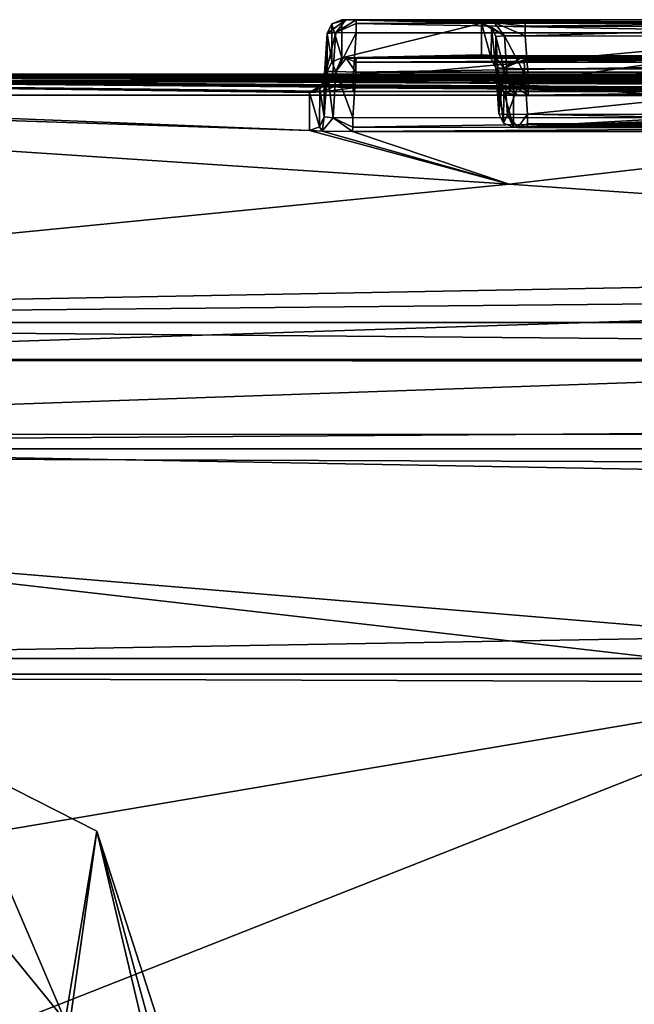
# Model space of a CAD drawing. Header units: inches. Extents: x -9.1 to 9.1, y -2.2 to 4.3.
# Tile 256 of 256: x -3.406 to -2.982, y 2.35 to 3.03. Entities that reach past the tile are written whole.
import ezdxf

# ---------------------------------------------------------------- set-up
doc = ezdxf.new("R2010")
doc.units = ezdxf.units.IN
doc.header["$LTSCALE"] = 81.481481
doc.header["$MEASUREMENT"] = 0
for name, color, linetype in [('1034', 7, 'CONTINUOUS'), ('12695', 7, 'CONTINUOUS'), ('12824', 7, 'CONTINUOUS'), ('12825', 7, 'CONTINUOUS'), ('12892', 7, 'CONTINUOUS'), ('12893', 7, 'CONTINUOUS'), ('12901', 7, 'CONTINUOUS'), ('12929', 7, 'CONTINUOUS'), ('12930', 7, 'CONTINUOUS'), ('12943', 7, 'CONTINUOUS'), ('13373', 7, 'CONTINUOUS'), ('13374', 7, 'CONTINUOUS'), ('13375', 7, 'CONTINUOUS'), ('13376', 7, 'CONTINUOUS'), ('13386', 7, 'CONTINUOUS'), ('13387', 7, 'CONTINUOUS'), ('13388', 7, 'CONTINUOUS'), ('13389', 7, 'CONTINUOUS'), ('13390', 7, 'CONTINUOUS'), ('13391', 7, 'CONTINUOUS'), ('13410', 7, 'CONTINUOUS'), ('13411', 7, 'CONTINUOUS'), ('13412', 7, 'CONTINUOUS'), ('13413', 7, 'CONTINUOUS'), ('13414', 7, 'CONTINUOUS'), ('13419', 7, 'CONTINUOUS'), ('13420', 7, 'CONTINUOUS'), ('13421', 7, 'CONTINUOUS'), ('13422', 7, 'CONTINUOUS'), ('13423', 7, 'CONTINUOUS'), ('13439', 7, 'CONTINUOUS'), ('13440', 7, 'CONTINUOUS'), ('13441', 7, 'CONTINUOUS'), ('13442', 7, 'CONTINUOUS'), ('13443', 7, 'CONTINUOUS'), ('13446', 7, 'CONTINUOUS'), ('13447', 7, 'CONTINUOUS'), ('13448', 7, 'CONTINUOUS'), ('13449', 7, 'CONTINUOUS'), ('13450', 7, 'CONTINUOUS'), ('13515', 7, 'CONTINUOUS'), ('13553', 7, 'CONTINUOUS'), ('333', 7, 'CONTINUOUS'), ('393', 7, 'CONTINUOUS'), ('400', 7, 'CONTINUOUS'), ('905', 7, 'CONTINUOUS')]:
    doc.layers.add(name, color=color, linetype=linetype)

msp = doc.modelspace()

# ---------------------------------------------------------------- linework, layer by layer
at = {"layer": '1034', "linetype": 'Continuous'}
for points in [[(-4.39938, 2.57785, 5.501), (-2.57501, 2.57785, 5.501), (-2.67768, -0.36166, 5.39835), (-4.39938, 2.57785, 5.501)], [(-4.39938, 2.57785, 5.501), (-2.67768, -0.36166, 5.39835), (-3.40705, 0.17228, 5.417), (-4.39938, 2.57785, 5.501)]]:
    msp.add_3dface(points, dxfattribs=at)
at = {"layer": '12695', "linetype": 'Continuous'}
for points in [[(-4.28552, 2.58864, 9.54862), (4.28553, 2.58864, 9.54862), (-4.0008, 2.16044, 9.56357), (-4.28552, 2.58864, 9.54862)], [(-4.0008, 2.16044, 9.56357), (4.28553, 2.58864, 9.54862), (-3.8015, 1.96209, 9.5705), (-4.0008, 2.16044, 9.56357)], [(4.28553, 2.58864, 9.54862), (-2.75125, 1.77577, 9.57701), (-3.8015, 1.96209, 9.5705), (4.28553, 2.58864, 9.54862)]]:
    msp.add_3dface(points, dxfattribs=at)
at = {"layer": '12824', "linetype": 'Continuous'}
for points in [[(-3.06878, 2.91603, 15.44734), (-4.04343, 2.98077, 12.35678), (-4.54443, 2.77039, 12.50955), (-3.06878, 2.91603, 15.44734)], [(-2.12212, 2.84981, 18.60885), (-3.06878, 2.91603, 15.44734), (-4.54443, 2.77039, 12.50955), (-2.12212, 2.84981, 18.60885)], [(-2.81643, 2.57203, 18.67838), (-2.12212, 2.84981, 18.60885), (-4.54443, 2.77039, 12.50955), (-2.81643, 2.57203, 18.67838)], [(-4.78513, 2.23872, 12.54222), (-2.81643, 2.57203, 18.67838), (-4.54443, 2.77039, 12.50955), (-4.78513, 2.23872, 12.54222)], [(-2.81643, 2.57203, 18.67838), (-4.78513, 2.23872, 12.54222), (-4.088, 2.07051, 15.13004), (-2.81643, 2.57203, 18.67838)], [(-3.12032, 1.89223, 18.71488), (-2.81643, 2.57203, 18.67838), (-4.088, 2.07051, 15.13004), (-3.12032, 1.89223, 18.71488)]]:
    msp.add_3dface(points, dxfattribs=at)
at = {"layer": '12825', "linetype": 'Continuous'}
msp.add_3dface([(-3.12032, 1.89223, 18.71488), (-2.58596, 2.33039, 18.95764), (-2.81643, 2.57203, 18.67838), (-3.12032, 1.89223, 18.71488)], dxfattribs=at)
at = {"layer": '12892', "linetype": 'Continuous'}
for points in [[(4.04343, 2.98077, 12.35678), (4.11212, 2.98584, 12.11452), (-4.15466, 2.9912, 11.859), (4.04343, 2.98077, 12.35678)], [(4.04343, 2.98077, 12.35678), (-4.15466, 2.9912, 11.859), (2.95395, 2.97973, 12.4063), (4.04343, 2.98077, 12.35678)], [(4.11212, 2.98584, 12.11452), (4.15466, 2.9912, 11.859), (-4.15466, 2.9912, 11.859), (4.11212, 2.98584, 12.11452)], [(-4.15466, 2.9912, 11.859), (-4.04343, 2.98077, 12.35678), (-3.20633, 2.95311, 13.67722), (-4.15466, 2.9912, 11.859)], [(-2.5081, 2.97896, 12.44334), (-4.15466, 2.9912, 11.859), (-2.66983, 2.97976, 12.40477), (-2.5081, 2.97896, 12.44334)], [(-4.15466, 2.9912, 11.859), (-2.5081, 2.97896, 12.44334), (-1.86109, 2.97568, 12.59952), (-4.15466, 2.9912, 11.859)], [(-2.66983, 2.97976, 12.40477), (-4.15466, 2.9912, 11.859), (-2.83709, 2.98002, 12.39254), (-2.66983, 2.97976, 12.40477)], [(-2.83709, 2.98002, 12.39254), (-4.15466, 2.9912, 11.859), (-3.17639, 2.98002, 12.39254), (-2.83709, 2.98002, 12.39254)], [(-3.17639, 2.98002, 12.39254), (-4.15466, 2.9912, 11.859), (-3.19758, 2.97984, 12.40131), (-3.17639, 2.98002, 12.39254)], [(-3.19758, 2.97984, 12.40131), (-4.15466, 2.9912, 11.859), (-3.20633, 2.97939, 12.42247), (-3.19758, 2.97984, 12.40131)], [(-3.20633, 2.97939, 12.42247), (-4.15466, 2.9912, 11.859), (-3.20633, 2.95311, 13.67722), (-3.20633, 2.97939, 12.42247)], [(-4.15466, 2.9912, 11.859), (2.84133, 2.9791, 12.43623), (2.85007, 2.97955, 12.41507), (-4.15466, 2.9912, 11.859)], [(2.84133, 2.9791, 12.43623), (-4.15466, 2.9912, 11.859), (1.77982, 2.98002, 12.39254), (2.84133, 2.9791, 12.43623)], [(2.95395, 2.97973, 12.4063), (-4.15466, 2.9912, 11.859), (2.87126, 2.97973, 12.4063), (2.95395, 2.97973, 12.4063)], [(2.87126, 2.97973, 12.4063), (-4.15466, 2.9912, 11.859), (2.85007, 2.97955, 12.41507), (2.87126, 2.97973, 12.4063)], [(1.77982, 2.98002, 12.39254), (-4.15466, 2.9912, 11.859), (1.69713, 2.98002, 12.39254), (1.77982, 2.98002, 12.39254)], [(1.69713, 2.98002, 12.39254), (-4.15466, 2.9912, 11.859), (1.67594, 2.97984, 12.40131), (1.69713, 2.98002, 12.39254)], [(1.67594, 2.97984, 12.40131), (-4.15466, 2.9912, 11.859), (1.6672, 2.97939, 12.42247), (1.67594, 2.97984, 12.40131)], [(1.6672, 2.97939, 12.42247), (-4.15466, 2.9912, 11.859), (0.23201, 2.98002, 12.39254), (1.6672, 2.97939, 12.42247)], [(-4.15466, 2.9912, 11.859), (0.12136, 2.97939, 12.42247), (0.1301, 2.97984, 12.40131), (-4.15466, 2.9912, 11.859)], [(0.12136, 2.97939, 12.42247), (-4.15466, 2.9912, 11.859), (-0.1456, 2.98002, 12.39254), (0.12136, 2.97939, 12.42247)], [(0.23201, 2.98002, 12.39254), (-4.15466, 2.9912, 11.859), (0.15129, 2.98002, 12.39254), (0.23201, 2.98002, 12.39254)], [(0.15129, 2.98002, 12.39254), (-4.15466, 2.9912, 11.859), (0.1301, 2.97984, 12.40131), (0.15129, 2.98002, 12.39254)], [(-0.1456, 2.98002, 12.39254), (-4.15466, 2.9912, 11.859), (-0.22632, 2.98002, 12.39254), (-0.1456, 2.98002, 12.39254)], [(-0.22632, 2.98002, 12.39254), (-4.15466, 2.9912, 11.859), (-0.24751, 2.97984, 12.40131), (-0.22632, 2.98002, 12.39254)], [(-0.24751, 2.97984, 12.40131), (-4.15466, 2.9912, 11.859), (-0.25625, 2.97939, 12.42247), (-0.24751, 2.97984, 12.40131)], [(-0.25625, 2.97939, 12.42247), (-4.15466, 2.9912, 11.859), (-1.75044, 2.98002, 12.39254), (-0.25625, 2.97939, 12.42247)], [(-1.86109, 2.97939, 12.42247), (-4.15466, 2.9912, 11.859), (-1.86109, 2.97568, 12.59952), (-1.86109, 2.97939, 12.42247)], [(-4.15466, 2.9912, 11.859), (-1.86109, 2.97939, 12.42247), (-1.85235, 2.97984, 12.40131), (-4.15466, 2.9912, 11.859)], [(-1.75044, 2.98002, 12.39254), (-4.15466, 2.9912, 11.859), (-1.83116, 2.98002, 12.39254), (-1.75044, 2.98002, 12.39254)], [(-1.83116, 2.98002, 12.39254), (-4.15466, 2.9912, 11.859), (-1.85235, 2.97984, 12.40131), (-1.83116, 2.98002, 12.39254)], [(-4.04343, 2.98077, 12.35678), (-3.06878, 2.91603, 15.44734), (-3.20633, 2.95311, 13.67722), (-4.04343, 2.98077, 12.35678)], [(-3.20633, 2.95311, 13.67722), (-3.06878, 2.91603, 15.44734), (-3.19761, 2.95267, 13.69835), (-3.20633, 2.95311, 13.67722)], [(-3.19761, 2.95267, 13.69835), (-3.06878, 2.91603, 15.44734), (-3.17666, 2.95248, 13.70715), (-3.19761, 2.95267, 13.69835)], [(-3.17666, 2.95248, 13.70715), (-3.06878, 2.91603, 15.44734), (-2.75453, 2.9524, 13.7109), (-3.17666, 2.95248, 13.70715)], [(-3.06878, 2.91603, 15.44734), (-2.12212, 2.84981, 18.60885), (-2.75453, 2.9524, 13.7109), (-3.06878, 2.91603, 15.44734)]]:
    msp.add_3dface(points, dxfattribs=at)
at = {"layer": '12893', "linetype": 'Continuous'}
for points in [[(-3.06294, 2.97729, 12.52268), (-3.06574, 2.97715, 12.52963), (-2.83597, 2.97728, 12.52327), (-3.06294, 2.97729, 12.52268)], [(-2.83597, 2.97728, 12.52327), (-3.06574, 2.97715, 12.52963), (-2.6794, 2.97703, 12.53537), (-2.83597, 2.97728, 12.52327)], [(-3.06574, 2.97715, 12.52963), (-3.06574, 2.95539, 13.56847), (-2.6794, 2.97703, 12.53537), (-3.06574, 2.97715, 12.52963)], [(-2.6794, 2.97703, 12.53537), (-3.06574, 2.95539, 13.56847), (-2.55696, 2.97639, 12.566), (-2.6794, 2.97703, 12.53537)], [(-2.55696, 2.97639, 12.566), (-3.06574, 2.95539, 13.56847), (-2.45783, 2.97538, 12.61393), (-2.55696, 2.97639, 12.566)], [(-3.0556, 2.97736, 12.51965), (-3.06294, 2.97729, 12.52268), (-2.83597, 2.97728, 12.52327), (-3.0556, 2.97736, 12.51965)], [(-2.45783, 2.97538, 12.61393), (-3.06574, 2.95539, 13.56847), (-2.37532, 2.97383, 12.68788), (-2.45783, 2.97538, 12.61393)], [(-2.37532, 2.97383, 12.68788), (-3.06574, 2.95539, 13.56847), (-2.31792, 2.9721, 12.77054), (-2.37532, 2.97383, 12.68788)], [(-2.31792, 2.9721, 12.77054), (-3.06574, 2.95539, 13.56847), (-2.27351, 2.97012, 12.86525), (-2.31792, 2.9721, 12.77054)], [(-2.27351, 2.97012, 12.86525), (-3.06574, 2.95539, 13.56847), (-2.24764, 2.96812, 12.96055), (-2.27351, 2.97012, 12.86525)], [(-2.24764, 2.96812, 12.96055), (-3.06574, 2.95539, 13.56847), (-2.2387, 2.9659, 13.06647), (-2.24764, 2.96812, 12.96055)], [(-2.2387, 2.9659, 13.06647), (-3.06574, 2.95539, 13.56847), (-2.24772, 2.96369, 13.17205), (-2.2387, 2.9659, 13.06647)], [(-2.24772, 2.96369, 13.17205), (-3.06574, 2.95539, 13.56847), (-2.27813, 2.96154, 13.27484), (-2.24772, 2.96369, 13.17205)], [(-2.27813, 2.96154, 13.27484), (-3.06574, 2.95539, 13.56847), (-2.32499, 2.95977, 13.35942), (-2.27813, 2.96154, 13.27484)], [(-2.32499, 2.95977, 13.35942), (-3.06574, 2.95539, 13.56847), (-2.39487, 2.95814, 13.43702), (-2.32499, 2.95977, 13.35942)], [(-2.39487, 2.95814, 13.43702), (-3.06574, 2.95539, 13.56847), (-2.47487, 2.95684, 13.49899), (-2.39487, 2.95814, 13.43702)], [(-2.47487, 2.95684, 13.49899), (-3.06574, 2.95539, 13.56847), (-2.55931, 2.95591, 13.54348), (-2.47487, 2.95684, 13.49899)], [(-2.55931, 2.95591, 13.54348), (-3.06574, 2.95539, 13.56847), (-2.64908, 2.95531, 13.57209), (-2.55931, 2.95591, 13.54348)], [(-3.06574, 2.95539, 13.56847), (-3.0627, 2.95524, 13.57565), (-2.64908, 2.95531, 13.57209), (-3.06574, 2.95539, 13.56847)], [(-3.0627, 2.95524, 13.57565), (-3.05588, 2.95518, 13.57844), (-2.64908, 2.95531, 13.57209), (-3.0627, 2.95524, 13.57565)], [(-3.05588, 2.95518, 13.57844), (-2.7505, 2.9551, 13.58214), (-2.64908, 2.95531, 13.57209), (-3.05588, 2.95518, 13.57844)]]:
    msp.add_3dface(points, dxfattribs=at)
at = {"layer": '12901', "linetype": 'Continuous'}
for points in [[(-4.28578, 2.74294, 9.60266), (-4.28578, 2.82055, 9.75297), (4.28578, 2.74753, 9.60671), (-4.28578, 2.74294, 9.60266)], [(4.28578, 2.74753, 9.60671), (-4.28578, 2.82055, 9.75297), (4.28578, 2.82055, 9.75297), (4.28578, 2.74753, 9.60671)], [(4.28553, 2.58864, 9.54862), (-4.28578, 2.74294, 9.60266), (4.28578, 2.74753, 9.60671), (4.28553, 2.58864, 9.54862)], [(4.28553, 2.58864, 9.54862), (-4.28552, 2.58864, 9.54862), (-4.28578, 2.74294, 9.60266), (4.28553, 2.58864, 9.54862)]]:
    msp.add_3dface(points, dxfattribs=at)
at = {"layer": '12929', "linetype": 'Continuous'}
for points in [[(-4.17146, 2.98759, 11.61081), (-4.16379, 2.99176, 11.74794), (4.17147, 2.98759, 11.6108), (-4.17146, 2.98759, 11.61081)], [(-4.16379, 2.99176, 11.74794), (-4.15973, 2.99192, 11.80285), (4.16379, 2.99176, 11.74794), (-4.16379, 2.99176, 11.74794)], [(4.17147, 2.98759, 11.6108), (-4.16379, 2.99176, 11.74794), (4.16379, 2.99176, 11.74794), (4.17147, 2.98759, 11.6108)], [(-4.15973, 2.99192, 11.80285), (-4.15466, 2.9912, 11.859), (4.15973, 2.99192, 11.80286), (-4.15973, 2.99192, 11.80285)], [(4.16379, 2.99176, 11.74794), (-4.15973, 2.99192, 11.80285), (4.15973, 2.99192, 11.80286), (4.16379, 2.99176, 11.74794)], [(-4.15466, 2.9912, 11.859), (4.15466, 2.9912, 11.859), (4.15973, 2.99192, 11.80286), (-4.15466, 2.9912, 11.859)], [(-4.17951, 2.9774, 11.46671), (-4.17146, 2.98759, 11.61081), (4.17951, 2.9774, 11.46671), (-4.17951, 2.9774, 11.46671)], [(4.17951, 2.9774, 11.46671), (-4.17146, 2.98759, 11.61081), (4.17147, 2.98759, 11.6108), (4.17951, 2.9774, 11.46671)]]:
    msp.add_3dface(points, dxfattribs=at)
at = {"layer": '12930', "linetype": 'Continuous'}
for points in [[(-4.28578, 2.82055, 9.75297), (-4.17951, 2.9774, 11.46671), (4.17951, 2.9774, 11.46671), (-4.28578, 2.82055, 9.75297)], [(-4.28578, 2.82055, 9.75297), (4.17951, 2.9774, 11.46671), (4.2323, 2.90398, 10.66456), (-4.28578, 2.82055, 9.75297)], [(4.28578, 2.82055, 9.75297), (-4.28578, 2.82055, 9.75297), (4.2323, 2.90398, 10.66456), (4.28578, 2.82055, 9.75297)]]:
    msp.add_3dface(points, dxfattribs=at)
at = {"layer": '12943', "linetype": 'Continuous'}
for points in [[(-3.18144, 3.02948, 12.41881), (-3.18418, 3.02934, 12.4257), (-2.83709, 3.02955, 12.41573), (-3.18144, 3.02948, 12.41881)], [(-2.83709, 3.02955, 12.41573), (-3.18418, 3.02934, 12.4257), (-2.66865, 3.02928, 12.42862), (-2.83709, 3.02955, 12.41573)], [(-3.18418, 3.02934, 12.4257), (-3.18418, 3.00314, 13.6761), (-3.08789, 3.02718, 12.52845), (-3.18418, 3.02934, 12.4257)], [(-2.66865, 3.02928, 12.42862), (-3.18418, 3.02934, 12.4257), (-3.05746, 3.02781, 12.49852), (-2.66865, 3.02928, 12.42862)], [(-3.05746, 3.02781, 12.49852), (-3.18418, 3.02934, 12.4257), (-3.07895, 3.02763, 12.5071), (-3.05746, 3.02781, 12.49852)], [(-3.07895, 3.02763, 12.5071), (-3.18418, 3.02934, 12.4257), (-3.08789, 3.02718, 12.52845), (-3.07895, 3.02763, 12.5071)], [(-3.18418, 3.00314, 13.6761), (-3.08789, 3.00533, 13.57168), (-3.08789, 3.02718, 12.52845), (-3.18418, 3.00314, 13.6761)], [(-3.1742, 3.02955, 12.41573), (-3.18144, 3.02948, 12.41881), (-2.83709, 3.02955, 12.41573), (-3.1742, 3.02955, 12.41573)], [(-2.51497, 3.0285, 12.46543), (-2.66865, 3.02928, 12.42862), (-3.05746, 3.02781, 12.49852), (-2.51497, 3.0285, 12.46543)], [(-2.83578, 3.02773, 12.50218), (-2.51497, 3.0285, 12.46543), (-3.05746, 3.02781, 12.49852), (-2.83578, 3.02773, 12.50218)], [(-3.08789, 3.00533, 13.57168), (-3.18418, 3.00314, 13.6761), (-3.07925, 3.00489, 13.59272), (-3.08789, 3.00533, 13.57168)], [(-3.07925, 3.00489, 13.59272), (-3.18418, 3.00314, 13.6761), (-3.05832, 3.0047, 13.6016), (-3.07925, 3.00489, 13.59272)], [(-3.05832, 3.0047, 13.6016), (-3.18418, 3.00314, 13.6761), (-2.75063, 3.00463, 13.60533), (-3.05832, 3.0047, 13.6016)], [(-3.18418, 3.00314, 13.6761), (-2.48027, 3.00406, 13.63239), (-2.73679, 3.00463, 13.60533), (-3.18418, 3.00314, 13.6761)], [(-2.75063, 3.00463, 13.60533), (-3.18418, 3.00314, 13.6761), (-2.73679, 3.00463, 13.60533), (-2.75063, 3.00463, 13.60533)], [(-2.579, 3.00333, 13.66735), (-2.48027, 3.00406, 13.63239), (-3.18418, 3.00314, 13.6761), (-2.579, 3.00333, 13.66735)], [(-3.18113, 3.00299, 13.6833), (-2.579, 3.00333, 13.66735), (-3.18418, 3.00314, 13.6761), (-3.18113, 3.00299, 13.6833)], [(-2.68953, 3.00294, 13.68598), (-2.579, 3.00333, 13.66735), (-3.18113, 3.00299, 13.6833), (-2.68953, 3.00294, 13.68598)], [(-3.17429, 3.00294, 13.68607), (-2.68953, 3.00294, 13.68598), (-3.18113, 3.00299, 13.6833), (-3.17429, 3.00294, 13.68607)], [(-2.75443, 3.00286, 13.6898), (-2.68953, 3.00294, 13.68598), (-3.17429, 3.00294, 13.68607), (-2.75443, 3.00286, 13.6898)]]:
    msp.add_3dface(points, dxfattribs=at)
at = {"layer": '13373', "linetype": 'Continuous'}
for points in [[(-3.08789, 3.00533, 13.57168), (-3.07925, 3.00489, 13.59272), (-3.08117, 3.00274, 13.57163), (-3.08789, 3.00533, 13.57168)], [(-3.08117, 3.00274, 13.57163), (-3.07925, 3.00489, 13.59272), (-3.07791, 2.99603, 13.57149), (-3.08117, 3.00274, 13.57163)], [(-3.07925, 3.00489, 13.59272), (-3.05832, 3.0047, 13.6016), (-3.0721, 2.99602, 13.58562), (-3.07925, 3.00489, 13.59272)], [(-3.07791, 2.99603, 13.57149), (-3.07925, 3.00489, 13.59272), (-3.0721, 2.99602, 13.58562), (-3.07791, 2.99603, 13.57149)], [(-3.0721, 2.99602, 13.58562), (-3.05832, 3.0047, 13.6016), (-3.05824, 3.00207, 13.59462), (-3.0721, 2.99602, 13.58562)], [(-3.0582, 2.99561, 13.59143), (-3.0721, 2.99602, 13.58562), (-3.05824, 3.00207, 13.59462), (-3.0582, 2.99561, 13.59143)]]:
    msp.add_3dface(points, dxfattribs=at)
at = {"layer": '13374', "linetype": 'Continuous'}
for points in [[(-3.08789, 3.02718, 12.52845), (-3.08789, 3.00533, 13.57168), (-3.08117, 3.00274, 13.57163), (-3.08789, 3.02718, 12.52845)], [(-3.08789, 3.02718, 12.52845), (-3.08117, 3.00274, 13.57163), (-3.08096, 3.0244, 12.52838), (-3.08789, 3.02718, 12.52845)], [(-3.08117, 3.00274, 13.57163), (-3.07791, 2.99603, 13.57149), (-3.08096, 3.0244, 12.52838), (-3.08117, 3.00274, 13.57163)], [(-3.08096, 3.0244, 12.52838), (-3.07791, 2.99603, 13.57149), (-3.07791, 3.01788, 12.52825), (-3.08096, 3.0244, 12.52838)]]:
    msp.add_3dface(points, dxfattribs=at)
at = {"layer": '13375', "linetype": 'Continuous'}
for points in [[(-3.07895, 3.02763, 12.5071), (-3.08789, 3.02718, 12.52845), (-3.072, 3.01848, 12.51403), (-3.07895, 3.02763, 12.5071)], [(-3.08789, 3.02718, 12.52845), (-3.08096, 3.0244, 12.52838), (-3.072, 3.01848, 12.51403), (-3.08789, 3.02718, 12.52845)], [(-3.08096, 3.0244, 12.52838), (-3.07791, 3.01788, 12.52825), (-3.072, 3.01848, 12.51403), (-3.08096, 3.0244, 12.52838)], [(-3.05746, 3.02781, 12.49852), (-3.07895, 3.02763, 12.5071), (-3.05757, 3.02508, 12.50519), (-3.05746, 3.02781, 12.49852)], [(-3.05757, 3.02508, 12.50519), (-3.07895, 3.02763, 12.5071), (-3.05763, 3.0183, 12.5083), (-3.05757, 3.02508, 12.50519)], [(-3.05763, 3.0183, 12.5083), (-3.07895, 3.02763, 12.5071), (-3.072, 3.01848, 12.51403), (-3.05763, 3.0183, 12.5083)]]:
    msp.add_3dface(points, dxfattribs=at)
at = {"layer": '13376', "linetype": 'Continuous'}
for points in [[(-3.05757, 3.02508, 12.50519), (-3.05763, 3.0183, 12.5083), (-2.83578, 3.02481, 12.50904), (-3.05757, 3.02508, 12.50519)], [(-2.83578, 3.02481, 12.50904), (-3.05763, 3.0183, 12.5083), (-2.83647, 3.01823, 12.51196), (-2.83578, 3.02481, 12.50904)], [(-2.83578, 3.02773, 12.50218), (-3.05746, 3.02781, 12.49852), (-3.05757, 3.02508, 12.50519), (-2.83578, 3.02773, 12.50218)], [(-2.83578, 3.02773, 12.50218), (-3.05757, 3.02508, 12.50519), (-2.83578, 3.02481, 12.50904), (-2.83578, 3.02773, 12.50218)]]:
    msp.add_3dface(points, dxfattribs=at)
at = {"layer": '13386', "linetype": 'Continuous'}
for points in [[(-3.05832, 3.0047, 13.6016), (-2.75063, 3.00463, 13.60533), (-2.75057, 3.00208, 13.59846), (-3.05832, 3.0047, 13.6016)], [(-3.05824, 3.00207, 13.59462), (-3.05832, 3.0047, 13.6016), (-2.75057, 3.00208, 13.59846), (-3.05824, 3.00207, 13.59462)], [(-3.05824, 3.00207, 13.59462), (-2.75057, 3.00208, 13.59846), (-2.75057, 2.99554, 13.59516), (-3.05824, 3.00207, 13.59462)], [(-3.0582, 2.99561, 13.59143), (-3.05824, 3.00207, 13.59462), (-2.75057, 2.99554, 13.59516), (-3.0582, 2.99561, 13.59143)]]:
    msp.add_3dface(points, dxfattribs=at)
at = {"layer": '13387', "linetype": 'Continuous'}
for points in [[(-3.0582, 2.99561, 13.59143), (-2.75057, 2.99554, 13.59516), (-3.056, 2.96427, 13.58861), (-3.0582, 2.99561, 13.59143)], [(-3.056, 2.96427, 13.58861), (-2.75057, 2.99554, 13.59516), (-2.75056, 2.96419, 13.59231), (-3.056, 2.96427, 13.58861)]]:
    msp.add_3dface(points, dxfattribs=at)
at = {"layer": '13388', "linetype": 'Continuous'}
for points in [[(-3.07791, 2.99603, 13.57149), (-3.0721, 2.99602, 13.58562), (-3.07571, 2.96469, 13.56866), (-3.07791, 2.99603, 13.57149)], [(-3.07571, 2.96469, 13.56866), (-3.0721, 2.99602, 13.58562), (-3.06994, 2.96411, 13.58266), (-3.07571, 2.96469, 13.56866)], [(-3.0721, 2.99602, 13.58562), (-3.0582, 2.99561, 13.59143), (-3.06994, 2.96411, 13.58266), (-3.0721, 2.99602, 13.58562)], [(-3.0582, 2.99561, 13.59143), (-3.056, 2.96427, 13.58861), (-3.06994, 2.96411, 13.58266), (-3.0582, 2.99561, 13.59143)]]:
    msp.add_3dface(points, dxfattribs=at)
at = {"layer": '13389', "linetype": 'Continuous'}
for points in [[(-3.07791, 3.01788, 12.52825), (-3.07791, 2.99603, 13.57149), (-3.07571, 2.98645, 12.52982), (-3.07791, 3.01788, 12.52825)], [(-3.07791, 2.99603, 13.57149), (-3.07571, 2.96469, 13.56866), (-3.07571, 2.98645, 12.52982), (-3.07791, 2.99603, 13.57149)]]:
    msp.add_3dface(points, dxfattribs=at)
at = {"layer": '13390', "linetype": 'Continuous'}
for points in [[(-3.072, 3.01848, 12.51403), (-3.07791, 3.01788, 12.52825), (-3.06974, 2.98645, 12.51561), (-3.072, 3.01848, 12.51403)], [(-3.07791, 3.01788, 12.52825), (-3.07571, 2.98645, 12.52982), (-3.06974, 2.98645, 12.51561), (-3.07791, 3.01788, 12.52825)], [(-3.05763, 3.0183, 12.5083), (-3.072, 3.01848, 12.51403), (-3.05543, 2.98687, 12.50988), (-3.05763, 3.0183, 12.5083)], [(-3.05543, 2.98687, 12.50988), (-3.072, 3.01848, 12.51403), (-3.06974, 2.98645, 12.51561), (-3.05543, 2.98687, 12.50988)]]:
    msp.add_3dface(points, dxfattribs=at)
at = {"layer": '13391', "linetype": 'Continuous'}
for points in [[(-2.83647, 3.01823, 12.51196), (-3.05763, 3.0183, 12.5083), (-3.05543, 2.98687, 12.50988), (-2.83647, 3.01823, 12.51196)], [(-2.83647, 3.01823, 12.51196), (-3.05543, 2.98687, 12.50988), (-2.83644, 3.00251, 12.51273), (-2.83647, 3.01823, 12.51196)], [(-2.83644, 3.00251, 12.51273), (-3.05543, 2.98687, 12.50988), (-2.83641, 2.98679, 12.5135), (-2.83644, 3.00251, 12.51273)]]:
    msp.add_3dface(points, dxfattribs=at)
at = {"layer": '13410', "linetype": 'Continuous'}
for points in [[(-2.83641, 2.98679, 12.5135), (-3.05543, 2.98687, 12.50988), (-3.05548, 2.98028, 12.51279), (-2.83641, 2.98679, 12.5135)], [(-2.83641, 2.98679, 12.5135), (-3.05548, 2.98028, 12.51279), (-2.8359, 2.98017, 12.51646), (-2.83641, 2.98679, 12.5135)], [(-3.05548, 2.98028, 12.51279), (-3.0556, 2.97736, 12.51965), (-2.8359, 2.98017, 12.51646), (-3.05548, 2.98028, 12.51279)], [(-3.0556, 2.97736, 12.51965), (-2.83597, 2.97728, 12.52327), (-2.8359, 2.98017, 12.51646), (-3.0556, 2.97736, 12.51965)]]:
    msp.add_3dface(points, dxfattribs=at)
at = {"layer": '13411', "linetype": 'Continuous'}
for points in [[(-3.06974, 2.98645, 12.51561), (-3.07571, 2.98645, 12.52982), (-3.06294, 2.97729, 12.52268), (-3.06974, 2.98645, 12.51561)], [(-3.06294, 2.97729, 12.52268), (-3.07571, 2.98645, 12.52982), (-3.07246, 2.97974, 12.52968), (-3.06294, 2.97729, 12.52268)], [(-3.05543, 2.98687, 12.50988), (-3.06974, 2.98645, 12.51561), (-3.05548, 2.98028, 12.51279), (-3.05543, 2.98687, 12.50988)], [(-3.06974, 2.98645, 12.51561), (-3.06294, 2.97729, 12.52268), (-3.0556, 2.97736, 12.51965), (-3.06974, 2.98645, 12.51561)], [(-3.06974, 2.98645, 12.51561), (-3.0556, 2.97736, 12.51965), (-3.05548, 2.98028, 12.51279), (-3.06974, 2.98645, 12.51561)], [(-3.06574, 2.97715, 12.52963), (-3.06294, 2.97729, 12.52268), (-3.07246, 2.97974, 12.52968), (-3.06574, 2.97715, 12.52963)]]:
    msp.add_3dface(points, dxfattribs=at)
at = {"layer": '13412', "linetype": 'Continuous'}
for points in [[(-3.07571, 2.98645, 12.52982), (-3.07571, 2.96469, 13.56866), (-3.07266, 2.95817, 13.56853), (-3.07571, 2.98645, 12.52982)], [(-3.07571, 2.98645, 12.52982), (-3.07266, 2.95817, 13.56853), (-3.07246, 2.97974, 12.52968), (-3.07571, 2.98645, 12.52982)], [(-3.07266, 2.95817, 13.56853), (-3.06574, 2.95539, 13.56847), (-3.07246, 2.97974, 12.52968), (-3.07266, 2.95817, 13.56853)], [(-3.06574, 2.95539, 13.56847), (-3.06574, 2.97715, 12.52963), (-3.07246, 2.97974, 12.52968), (-3.06574, 2.95539, 13.56847)]]:
    msp.add_3dface(points, dxfattribs=at)
at = {"layer": '13413', "linetype": 'Continuous'}
for points in [[(-3.07571, 2.96469, 13.56866), (-3.06994, 2.96411, 13.58266), (-3.07266, 2.95817, 13.56853), (-3.07571, 2.96469, 13.56866)], [(-3.06994, 2.96411, 13.58266), (-3.06574, 2.95539, 13.56847), (-3.07266, 2.95817, 13.56853), (-3.06994, 2.96411, 13.58266)], [(-3.06994, 2.96411, 13.58266), (-3.056, 2.96427, 13.58861), (-3.0627, 2.95524, 13.57565), (-3.06994, 2.96411, 13.58266)], [(-3.06994, 2.96411, 13.58266), (-3.0627, 2.95524, 13.57565), (-3.06574, 2.95539, 13.56847), (-3.06994, 2.96411, 13.58266)], [(-3.0627, 2.95524, 13.57565), (-3.056, 2.96427, 13.58861), (-3.05597, 2.95763, 13.58521), (-3.0627, 2.95524, 13.57565)], [(-3.05588, 2.95518, 13.57844), (-3.0627, 2.95524, 13.57565), (-3.05597, 2.95763, 13.58521), (-3.05588, 2.95518, 13.57844)]]:
    msp.add_3dface(points, dxfattribs=at)
at = {"layer": '13414', "linetype": 'Continuous'}
for points in [[(-3.056, 2.96427, 13.58861), (-2.75056, 2.96419, 13.59231), (-2.75056, 2.95765, 13.58902), (-3.056, 2.96427, 13.58861)], [(-3.056, 2.96427, 13.58861), (-2.75056, 2.95765, 13.58902), (-3.05597, 2.95763, 13.58521), (-3.056, 2.96427, 13.58861)], [(-2.75056, 2.95765, 13.58902), (-2.7505, 2.9551, 13.58214), (-3.05597, 2.95763, 13.58521), (-2.75056, 2.95765, 13.58902)], [(-2.7505, 2.9551, 13.58214), (-3.05588, 2.95518, 13.57844), (-3.05597, 2.95763, 13.58521), (-2.7505, 2.9551, 13.58214)]]:
    msp.add_3dface(points, dxfattribs=at)
at = {"layer": '13419', "linetype": 'Continuous'}
for points in [[(-3.1766, 2.95541, 13.70029), (-2.75448, 2.96191, 13.70112), (-3.17658, 2.96199, 13.69737), (-3.1766, 2.95541, 13.70029)], [(-2.75452, 2.95523, 13.70414), (-2.75448, 2.96191, 13.70112), (-3.1766, 2.95541, 13.70029), (-2.75452, 2.95523, 13.70414)], [(-3.17666, 2.95248, 13.70715), (-2.75452, 2.95523, 13.70414), (-3.1766, 2.95541, 13.70029), (-3.17666, 2.95248, 13.70715)], [(-3.17666, 2.95248, 13.70715), (-2.75453, 2.9524, 13.7109), (-2.75452, 2.95523, 13.70414), (-3.17666, 2.95248, 13.70715)]]:
    msp.add_3dface(points, dxfattribs=at)
at = {"layer": '13420', "linetype": 'Continuous'}
for points in [[(-3.19961, 2.9557, 13.67728), (-3.19761, 2.95267, 13.69835), (-3.19635, 2.96241, 13.67742), (-3.19961, 2.9557, 13.67728)], [(-3.19635, 2.96241, 13.67742), (-3.19761, 2.95267, 13.69835), (-3.19011, 2.96183, 13.69195), (-3.19635, 2.96241, 13.67742)], [(-3.20633, 2.95311, 13.67722), (-3.19761, 2.95267, 13.69835), (-3.19961, 2.9557, 13.67728), (-3.20633, 2.95311, 13.67722)], [(-3.19761, 2.95267, 13.69835), (-3.17666, 2.95248, 13.70715), (-3.19011, 2.96183, 13.69195), (-3.19761, 2.95267, 13.69835)], [(-3.1766, 2.95541, 13.70029), (-3.17658, 2.96199, 13.69737), (-3.19011, 2.96183, 13.69195), (-3.1766, 2.95541, 13.70029)], [(-3.17666, 2.95248, 13.70715), (-3.1766, 2.95541, 13.70029), (-3.19011, 2.96183, 13.69195), (-3.17666, 2.95248, 13.70715)]]:
    msp.add_3dface(points, dxfattribs=at)
at = {"layer": '13421', "linetype": 'Continuous'}
for points in [[(-3.1994, 2.98218, 12.42252), (-3.19635, 2.96241, 13.67742), (-3.19635, 2.98869, 12.42265), (-3.1994, 2.98218, 12.42252)], [(-3.20633, 2.97939, 12.42247), (-3.19961, 2.9557, 13.67728), (-3.1994, 2.98218, 12.42252), (-3.20633, 2.97939, 12.42247)], [(-3.20633, 2.97939, 12.42247), (-3.20633, 2.95311, 13.67722), (-3.19961, 2.9557, 13.67728), (-3.20633, 2.97939, 12.42247)], [(-3.19961, 2.9557, 13.67728), (-3.19635, 2.96241, 13.67742), (-3.1994, 2.98218, 12.42252), (-3.19961, 2.9557, 13.67728)]]:
    msp.add_3dface(points, dxfattribs=at)
at = {"layer": '13422', "linetype": 'Continuous'}
for points in [[(-3.19758, 2.97984, 12.40131), (-3.20633, 2.97939, 12.42247), (-3.19053, 2.9887, 12.40852), (-3.19758, 2.97984, 12.40131)], [(-3.20633, 2.97939, 12.42247), (-3.1994, 2.98218, 12.42252), (-3.19053, 2.9887, 12.40852), (-3.20633, 2.97939, 12.42247)], [(-3.1994, 2.98218, 12.42252), (-3.19635, 2.98869, 12.42265), (-3.19053, 2.9887, 12.40852), (-3.1994, 2.98218, 12.42252)], [(-3.1764, 2.98247, 12.39931), (-3.19758, 2.97984, 12.40131), (-3.1764, 2.98911, 12.40271), (-3.1764, 2.98247, 12.39931)], [(-3.1764, 2.98911, 12.40271), (-3.19758, 2.97984, 12.40131), (-3.19053, 2.9887, 12.40852), (-3.1764, 2.98911, 12.40271)], [(-3.17639, 2.98002, 12.39254), (-3.19758, 2.97984, 12.40131), (-3.1764, 2.98247, 12.39931), (-3.17639, 2.98002, 12.39254)]]:
    msp.add_3dface(points, dxfattribs=at)
at = {"layer": '13423', "linetype": 'Continuous'}
for points in [[(-3.1764, 2.98247, 12.39931), (-3.1764, 2.98911, 12.40271), (-2.83709, 2.98266, 12.39952), (-3.1764, 2.98247, 12.39931)], [(-2.83709, 2.98266, 12.39952), (-3.1764, 2.98911, 12.40271), (-2.83709, 2.98911, 12.40271), (-2.83709, 2.98266, 12.39952)], [(-2.83709, 2.98002, 12.39254), (-3.1764, 2.98247, 12.39931), (-2.83709, 2.98266, 12.39952), (-2.83709, 2.98002, 12.39254)], [(-2.83709, 2.98002, 12.39254), (-3.17639, 2.98002, 12.39254), (-3.1764, 2.98247, 12.39931), (-2.83709, 2.98002, 12.39254)]]:
    msp.add_3dface(points, dxfattribs=at)
at = {"layer": '13439', "linetype": 'Continuous'}
for points in [[(-3.1742, 3.02955, 12.41573), (-2.83709, 3.02955, 12.41573), (-2.83709, 3.02709, 12.40896), (-3.1742, 3.02955, 12.41573)], [(-3.1742, 3.02955, 12.41573), (-2.83709, 3.02709, 12.40896), (-3.1742, 3.02691, 12.40875), (-3.1742, 3.02955, 12.41573)], [(-2.83709, 3.02709, 12.40896), (-2.83709, 3.02045, 12.40556), (-3.1742, 3.02691, 12.40875), (-2.83709, 3.02709, 12.40896)], [(-3.1742, 3.02691, 12.40875), (-2.83709, 3.02045, 12.40556), (-3.1742, 3.02045, 12.40556), (-3.1742, 3.02691, 12.40875)]]:
    msp.add_3dface(points, dxfattribs=at)
at = {"layer": '13440', "linetype": 'Continuous'}
for points in [[(-3.1909, 3.02675, 12.42565), (-3.18144, 3.02948, 12.41881), (-3.19415, 3.02004, 12.42551), (-3.1909, 3.02675, 12.42565)], [(-3.19415, 3.02004, 12.42551), (-3.18144, 3.02948, 12.41881), (-3.1883, 3.02062, 12.41142), (-3.19415, 3.02004, 12.42551)], [(-3.18418, 3.02934, 12.4257), (-3.18144, 3.02948, 12.41881), (-3.1909, 3.02675, 12.42565), (-3.18418, 3.02934, 12.4257)], [(-3.18144, 3.02948, 12.41881), (-3.1742, 3.02955, 12.41573), (-3.1883, 3.02062, 12.41142), (-3.18144, 3.02948, 12.41881)], [(-3.1742, 3.02955, 12.41573), (-3.1742, 3.02691, 12.40875), (-3.1883, 3.02062, 12.41142), (-3.1742, 3.02955, 12.41573)], [(-3.1742, 3.02691, 12.40875), (-3.1742, 3.02045, 12.40556), (-3.1883, 3.02062, 12.41142), (-3.1742, 3.02691, 12.40875)]]:
    msp.add_3dface(points, dxfattribs=at)
at = {"layer": '13441', "linetype": 'Continuous'}
for points in [[(-3.1909, 3.02675, 12.42565), (-3.19415, 3.02004, 12.42551), (-3.1911, 3.00036, 13.67604), (-3.1909, 3.02675, 12.42565)], [(-3.18418, 3.00314, 13.6761), (-3.1909, 3.02675, 12.42565), (-3.1911, 3.00036, 13.67604), (-3.18418, 3.00314, 13.6761)], [(-3.18418, 3.00314, 13.6761), (-3.18418, 3.02934, 12.4257), (-3.1909, 3.02675, 12.42565), (-3.18418, 3.00314, 13.6761)], [(-3.1911, 3.00036, 13.67604), (-3.19415, 3.02004, 12.42551), (-3.19415, 2.99384, 13.67591), (-3.1911, 3.00036, 13.67604)]]:
    msp.add_3dface(points, dxfattribs=at)
at = {"layer": '13442', "linetype": 'Continuous'}
for points in [[(-3.18418, 3.00314, 13.6761), (-3.1911, 3.00036, 13.67604), (-3.18836, 2.99383, 13.68994), (-3.18418, 3.00314, 13.6761)], [(-3.18113, 3.00299, 13.6833), (-3.18418, 3.00314, 13.6761), (-3.18836, 2.99383, 13.68994), (-3.18113, 3.00299, 13.6833)], [(-3.1911, 3.00036, 13.67604), (-3.19415, 2.99384, 13.67591), (-3.18836, 2.99383, 13.68994), (-3.1911, 3.00036, 13.67604)], [(-3.17438, 2.99343, 13.69585), (-3.18113, 3.00299, 13.6833), (-3.18836, 2.99383, 13.68994), (-3.17438, 2.99343, 13.69585)], [(-3.17429, 3.00294, 13.68607), (-3.18113, 3.00299, 13.6833), (-3.17435, 3.0002, 13.69273), (-3.17429, 3.00294, 13.68607)], [(-3.17435, 3.0002, 13.69273), (-3.18113, 3.00299, 13.6833), (-3.17438, 2.99343, 13.69585), (-3.17435, 3.0002, 13.69273)]]:
    msp.add_3dface(points, dxfattribs=at)
at = {"layer": '13443', "linetype": 'Continuous'}
for points in [[(-3.17435, 3.0002, 13.69273), (-3.17438, 2.99343, 13.69585), (-2.75445, 3.00003, 13.69657), (-3.17435, 3.0002, 13.69273)], [(-2.75445, 3.00003, 13.69657), (-3.17438, 2.99343, 13.69585), (-2.75448, 2.99335, 13.69958), (-2.75445, 3.00003, 13.69657)], [(-2.75443, 3.00286, 13.6898), (-3.17429, 3.00294, 13.68607), (-3.17435, 3.0002, 13.69273), (-2.75443, 3.00286, 13.6898)], [(-2.75443, 3.00286, 13.6898), (-3.17435, 3.0002, 13.69273), (-2.75445, 3.00003, 13.69657), (-2.75443, 3.00286, 13.6898)]]:
    msp.add_3dface(points, dxfattribs=at)
at = {"layer": '13446', "linetype": 'Continuous'}
for points in [[(-3.17658, 2.96199, 13.69737), (-2.75448, 2.96191, 13.70112), (-3.17438, 2.99343, 13.69585), (-3.17658, 2.96199, 13.69737)], [(-3.17438, 2.99343, 13.69585), (-2.75448, 2.96191, 13.70112), (-2.75448, 2.99335, 13.69958), (-3.17438, 2.99343, 13.69585)]]:
    msp.add_3dface(points, dxfattribs=at)
at = {"layer": '13447', "linetype": 'Continuous'}
for points in [[(-3.19635, 2.96241, 13.67742), (-3.19011, 2.96183, 13.69195), (-3.19415, 2.99384, 13.67591), (-3.19635, 2.96241, 13.67742)], [(-3.19415, 2.99384, 13.67591), (-3.19011, 2.96183, 13.69195), (-3.18836, 2.99383, 13.68994), (-3.19415, 2.99384, 13.67591)], [(-3.19011, 2.96183, 13.69195), (-3.17658, 2.96199, 13.69737), (-3.18836, 2.99383, 13.68994), (-3.19011, 2.96183, 13.69195)], [(-3.17658, 2.96199, 13.69737), (-3.17438, 2.99343, 13.69585), (-3.18836, 2.99383, 13.68994), (-3.17658, 2.96199, 13.69737)]]:
    msp.add_3dface(points, dxfattribs=at)
at = {"layer": '13448', "linetype": 'Continuous'}
for points in [[(-3.19635, 2.98869, 12.42265), (-3.19635, 2.96241, 13.67742), (-3.19415, 3.02004, 12.42551), (-3.19635, 2.98869, 12.42265)], [(-3.19415, 3.02004, 12.42551), (-3.19635, 2.96241, 13.67742), (-3.19415, 2.99384, 13.67591), (-3.19415, 3.02004, 12.42551)]]:
    msp.add_3dface(points, dxfattribs=at)
at = {"layer": '13449', "linetype": 'Continuous'}
for points in [[(-3.19053, 2.9887, 12.40852), (-3.19635, 2.98869, 12.42265), (-3.1883, 3.02062, 12.41142), (-3.19053, 2.9887, 12.40852)], [(-3.19635, 2.98869, 12.42265), (-3.19415, 3.02004, 12.42551), (-3.1883, 3.02062, 12.41142), (-3.19635, 2.98869, 12.42265)], [(-3.1742, 3.02045, 12.40556), (-3.19053, 2.9887, 12.40852), (-3.1883, 3.02062, 12.41142), (-3.1742, 3.02045, 12.40556)], [(-3.1764, 2.98911, 12.40271), (-3.19053, 2.9887, 12.40852), (-3.1742, 3.02045, 12.40556), (-3.1764, 2.98911, 12.40271)]]:
    msp.add_3dface(points, dxfattribs=at)
at = {"layer": '13450', "linetype": 'Continuous'}
for points in [[(-2.83709, 2.98911, 12.40271), (-3.1764, 2.98911, 12.40271), (-2.83709, 3.02045, 12.40556), (-2.83709, 2.98911, 12.40271)], [(-2.83709, 3.02045, 12.40556), (-3.1764, 2.98911, 12.40271), (-3.1742, 3.02045, 12.40556), (-2.83709, 3.02045, 12.40556)]]:
    msp.add_3dface(points, dxfattribs=at)
at = {"layer": '13515', "linetype": 'Continuous'}
for points in [[(-3.3532, 2.46969, 9.81278), (-3.45236, 2.52001, 9.81278), (-3.37505, 2.33899, 9.77215), (-3.3532, 2.46969, 9.81278)], [(-3.37505, 2.33899, 9.77215), (-3.45236, 2.52001, 9.81278), (-3.45134, 2.43236, 9.76999), (-3.37505, 2.33899, 9.77215)], [(-3.31212, 2.34258, 9.81278), (-3.3532, 2.46969, 9.81278), (-3.37505, 2.33899, 9.77215), (-3.31212, 2.34258, 9.81278)], [(-3.45022, 2.33585, 9.75757), (-3.37505, 2.33899, 9.77215), (-3.45134, 2.43236, 9.76999), (-3.45022, 2.33585, 9.75757)]]:
    msp.add_3dface(points, dxfattribs=at)
at = {"layer": '13553', "linetype": 'Continuous'}
for points in [[(-3.45236, 2.52001, 9.81278), (-3.3532, 2.46969, 9.81278), (-3.55766, 1.01779, 9.81278), (-3.45236, 2.52001, 9.81278)], [(-3.55766, 1.01779, 9.81278), (-3.3532, 2.46969, 9.81278), (-3.31222, 2.29647, 9.81278), (-3.55766, 1.01779, 9.81278)], [(-3.31212, 2.34258, 9.81278), (-3.31216, 2.31952, 9.81278), (-3.3532, 2.46969, 9.81278), (-3.31212, 2.34258, 9.81278)], [(-3.31222, 2.29647, 9.81278), (-3.3532, 2.46969, 9.81278), (-3.31216, 2.31952, 9.81278), (-3.31222, 2.29647, 9.81278)]]:
    msp.add_3dface(points, dxfattribs=at)
at = {"layer": '333', "linetype": 'Continuous'}
for points in [[(-4.39935, 2.795, 5.72587), (-3.6523, 2.795, 8.52209), (-2.56468, 2.795, 5.72587), (-4.39935, 2.795, 5.72587)], [(-3.67761, 2.795, 9.32413), (4.39935, 2.795, 9.32413), (-3.6585, 2.795, 9.30343), (-3.67761, 2.795, 9.32413)], [(-3.6585, 2.795, 9.30343), (4.39935, 2.795, 9.32413), (-3.6523, 2.795, 9.27791), (-3.6585, 2.795, 9.30343)], [(-3.6523, 2.795, 8.52209), (-3.6523, 2.795, 8.53791), (4.39935, 2.795, 9.32413), (-3.6523, 2.795, 8.52209)], [(4.39935, 2.795, 9.32413), (-3.6523, 2.795, 8.53791), (-3.6523, 2.795, 9.26209), (4.39935, 2.795, 9.32413)], [(-3.6523, 2.795, 8.52209), (4.39935, 2.795, 9.32413), (-1.53309, 2.795, 6.57385), (-3.6523, 2.795, 8.52209)], [(-2.56468, 2.795, 5.72587), (-3.6523, 2.795, 8.52209), (-2.43219, 2.795, 6.0031), (-2.56468, 2.795, 5.72587)], [(-2.43219, 2.795, 6.0031), (-3.6523, 2.795, 8.52209), (-1.53309, 2.795, 6.57385), (-2.43219, 2.795, 6.0031)], [(-3.6523, 2.795, 9.27791), (4.39935, 2.795, 9.32413), (-3.6523, 2.795, 9.26209), (-3.6523, 2.795, 9.27791)]]:
    msp.add_3dface(points, dxfattribs=at)
at = {"layer": '393', "linetype": 'Continuous'}
for points in [[(-4.39938, 2.73402, 9.47815), (4.39935, 2.795, 9.32413), (-3.70708, 2.79486, 9.33201), (-4.39938, 2.73402, 9.47815)], [(4.39935, 2.795, 9.32413), (-4.39938, 2.73402, 9.47815), (4.39938, 2.72965, 9.48268), (4.39935, 2.795, 9.32413)], [(-3.70708, 2.79486, 9.33201), (4.39935, 2.795, 9.32413), (-3.69165, 2.79492, 9.33001), (-3.70708, 2.79486, 9.33201)], [(4.39935, 2.795, 9.32413), (-3.67761, 2.795, 9.32413), (-3.69165, 2.79492, 9.33001), (4.39935, 2.795, 9.32413)], [(-4.39938, 2.73402, 9.47815), (-4.39938, 2.57785, 9.549), (4.39938, 2.72965, 9.48268), (-4.39938, 2.73402, 9.47815)], [(-4.39938, 2.57785, 9.549), (-2.1565, 2.57785, 9.549), (4.39938, 2.72965, 9.48268), (-4.39938, 2.57785, 9.549)]]:
    msp.add_3dface(points, dxfattribs=at)
at = {"layer": '400', "linetype": 'Continuous'}
for points in [[(-2.1565, 2.57, 9.54927), (-2.1565, 2.57785, 9.549), (-4.39938, 2.57785, 9.549), (-2.1565, 2.57, 9.54927)], [(-2.1565, 2.57, 9.54927), (-4.39938, 2.57785, 9.549), (-3.37943, 0.19262, 9.63229), (-2.1565, 2.57, 9.54927)], [(-3.37943, 0.19262, 9.63229), (-4.39938, 2.57785, 9.549), (-3.58943, 0.2786, 9.62929), (-3.37943, 0.19262, 9.63229)], [(-3.28998, -0.02159, 9.63977), (-2.1565, 2.57, 9.54927), (-3.37943, 0.19262, 9.63229), (-3.28998, -0.02159, 9.63977)], [(-1.85752, -0.36194, 9.65166), (-2.1565, 2.57, 9.54927), (-3.28998, -0.02159, 9.63977), (-1.85752, -0.36194, 9.65166)]]:
    msp.add_3dface(points, dxfattribs=at)
at = {"layer": '905', "linetype": 'Continuous'}
for points in [[(-4.39935, 2.795, 5.72587), (-2.5658, 2.79367, 5.70148), (-4.39938, 2.72965, 5.56732), (-4.39935, 2.795, 5.72587)], [(-2.5658, 2.79367, 5.70148), (-2.56881, 2.72316, 5.56104), (-4.39938, 2.72965, 5.56732), (-2.5658, 2.79367, 5.70148)], [(-4.39935, 2.795, 5.72587), (-2.56468, 2.795, 5.72587), (-2.56549, 2.79467, 5.71365), (-4.39935, 2.795, 5.72587)], [(-2.5658, 2.79367, 5.70148), (-4.39935, 2.795, 5.72587), (-2.56549, 2.79467, 5.71365), (-2.5658, 2.79367, 5.70148)], [(-2.56881, 2.72316, 5.56104), (-2.57501, 2.57785, 5.501), (-4.39938, 2.72965, 5.56732), (-2.56881, 2.72316, 5.56104)], [(-4.39938, 2.72965, 5.56732), (-2.57501, 2.57785, 5.501), (-4.39938, 2.57785, 5.501), (-4.39938, 2.72965, 5.56732)]]:
    msp.add_3dface(points, dxfattribs=at)

doc.saveas('drawing.dxf')
